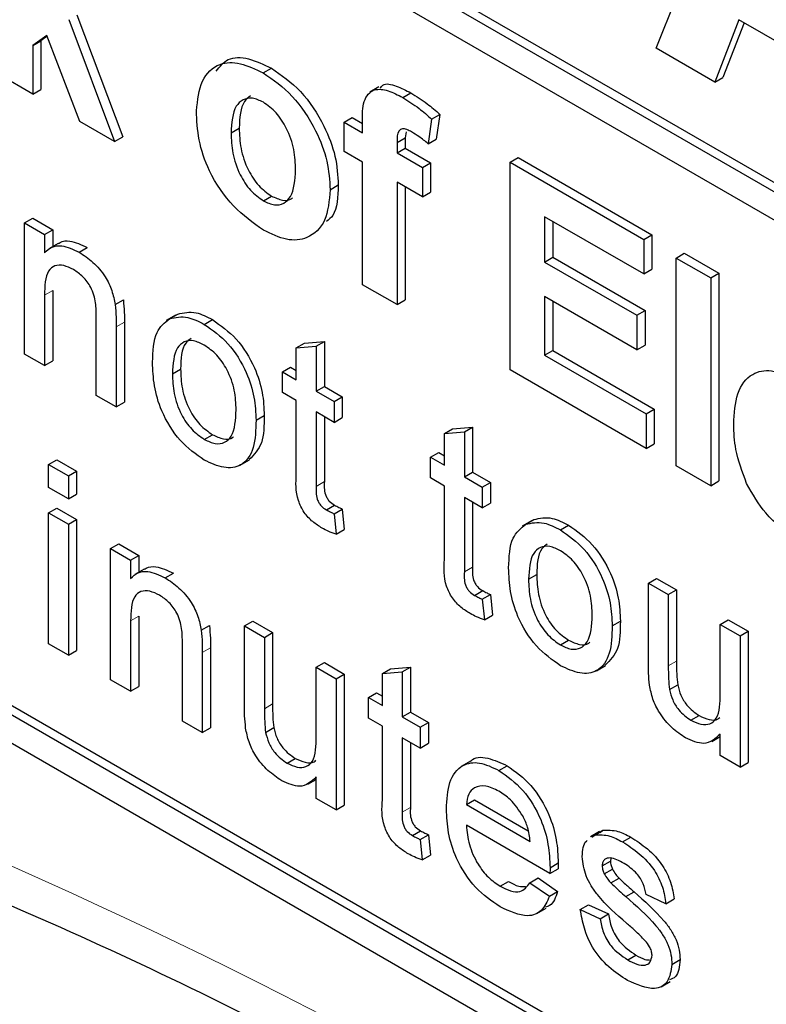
# Paper-space layout 'Blatt2' of a CAD drawing. Header units: millimetres. Extents: x 5 to 418, y 2 to 292.
# Tile 16 of 67: x 130.18 to 131.8, y 136.65 to 138.78. Entities that reach past the tile are written whole.
import ezdxf

# ---------------------------------------------------------------- set-up
doc = ezdxf.new("R2010")
doc.units = ezdxf.units.MM

psp = doc.layouts.new('Blatt2')

# ---------------------------------------------------------------- linework, layer by layer
at = {"color": 7, "linetype": 'Continuous', "lineweight": 25}
for p, q in [((129.0445, 140.0029), (135.7443, 136.1352)), ((129.0622, 140.0131), (135.7443, 136.1556)), ((135.7443, 136.074), (129.0445, 139.9417)), ((131.5569, 138.7157), (131.7908, 139.2952)), ((126.7818, 139.1656), (135.6206, 134.0631)), ((130.3048, 138.7877), (130.4036, 138.5241)), ((130.2871, 138.7775), (130.386, 138.5139)), ((131.736, 138.7772), (131.6838, 138.6425)), ((131.7472, 138.7707), (131.7015, 138.6527)), ((131.9735, 138.6401), (131.736, 138.7772)), ((130.2398, 138.7434), (130.209, 138.7212)), ((130.2406, 138.7414), (130.2266, 138.7314)), ((130.3112, 138.5571), (130.2398, 138.7434)), ((130.209, 138.7212), (130.2266, 138.7314)), ((130.209, 138.7212), (130.209, 138.6161)), ((130.2266, 138.7314), (130.2266, 138.6263)), ((131.6838, 138.6425), (131.5569, 138.7157)), ((130.209, 138.6161), (130.1342, 138.6593)), ((130.7073, 138.6623), (130.725, 138.6726)), ((131.6838, 138.6425), (131.7015, 138.6527)), ((130.209, 138.6161), (130.2266, 138.6263)), ((130.9577, 138.6325), (130.9378, 138.621)), ((131.009, 138.6091), (131.0267, 138.6193)), ((131.0715, 138.5625), (131.0892, 138.5727)), ((131.0892, 138.5727), (131.0817, 138.5193)), ((130.386, 138.5139), (130.3112, 138.5571)), ((130.8821, 138.5557), (130.8998, 138.5659)), ((130.8821, 138.5557), (130.922, 138.5327)), ((130.8821, 138.4924), (130.8821, 138.5557)), ((130.8998, 138.5659), (130.922, 138.5531)), ((130.922, 138.5327), (130.922, 138.5563)), ((131.0715, 138.5625), (131.0641, 138.5091)), ((130.6378, 138.5327), (130.6554, 138.5429)), ((131.0166, 138.5348), (131.0144, 138.522)), ((130.386, 138.5139), (130.4036, 138.5241)), ((130.9968, 138.5118), (131.0144, 138.522)), ((130.9968, 138.5118), (130.9968, 138.4895)), ((131.0144, 138.522), (131.0144, 138.4997)), ((131.0641, 138.5091), (131.0817, 138.5193)), ((130.922, 138.4694), (130.8821, 138.4924)), ((130.9968, 138.4895), (131.0144, 138.4997)), ((130.9968, 138.4895), (131.0516, 138.4578)), ((131.0144, 138.4997), (131.0693, 138.4681)), ((130.922, 138.2045), (130.922, 138.4694)), ((131.0516, 138.4578), (131.0693, 138.4681)), ((131.0693, 138.4681), (131.0693, 138.4047)), ((131.2411, 138.4694), (131.2587, 138.4796)), ((131.2411, 138.0203), (131.2411, 138.4694)), ((131.2411, 138.4694), (131.5303, 138.3024)), ((131.2587, 138.4796), (131.5479, 138.3126)), ((131.0516, 138.4578), (131.0516, 138.3945)), ((131.0516, 138.3945), (130.9968, 138.4262)), ((130.9968, 138.4262), (130.9968, 138.1613)), ((130.8522, 138.4098), (130.8698, 138.42)), ((131.0144, 138.416), (131.0144, 138.1715)), ((131.0516, 138.3945), (131.0693, 138.4047)), ((130.7077, 138.3858), (130.7254, 138.396)), ((130.1916, 138.338), (130.2093, 138.3482)), ((130.1916, 138.0545), (130.1916, 138.338)), ((130.1916, 138.338), (130.2347, 138.3131)), ((130.2093, 138.3482), (130.2523, 138.3233)), ((131.5303, 138.2276), (131.3159, 138.3514)), ((131.3159, 138.3514), (131.3159, 138.2535)), ((131.3335, 138.3412), (131.3335, 138.2637)), ((130.2347, 138.3131), (130.2523, 138.3233)), ((130.2523, 138.3233), (130.2523, 138.2868)), ((130.2347, 138.3131), (130.2347, 138.2736)), ((130.2641, 138.2936), (130.2442, 138.2821)), ((131.5303, 138.3024), (131.5479, 138.3126)), ((131.5303, 138.3024), (131.5303, 138.2276)), ((131.5479, 138.3126), (131.5479, 138.2378)), ((130.3094, 138.2749), (130.3271, 138.2851)), ((131.6001, 138.2621), (131.6177, 138.2723)), ((131.6177, 138.2723), (131.6925, 138.2292)), ((131.3159, 138.2535), (131.3335, 138.2637)), ((131.3159, 138.2535), (131.5153, 138.1383)), ((131.3335, 138.2637), (131.533, 138.1485)), ((131.6001, 137.813), (131.6001, 138.2621)), ((131.6001, 138.2621), (131.6749, 138.219)), ((131.5303, 138.2276), (131.5479, 138.2378)), ((131.6749, 138.219), (131.6925, 138.2292)), ((131.6925, 138.2292), (131.6925, 137.7801)), ((131.6749, 138.219), (131.6749, 137.7699)), ((130.2523, 138.1919), (130.2523, 138.0399)), ((130.9968, 138.1613), (130.922, 138.2045)), ((130.2347, 138.1817), (130.2347, 138.0297)), ((130.3875, 138.1614), (130.4051, 138.1716)), ((130.9968, 138.1613), (131.0144, 138.1715)), ((131.5153, 138.0635), (131.3159, 138.1786)), ((131.3159, 138.1786), (131.3159, 138.052)), ((131.3335, 138.1684), (131.3335, 138.0622)), ((131.5153, 138.1383), (131.533, 138.1485)), ((131.533, 138.1485), (131.533, 138.0737)), ((130.3466, 137.9651), (130.3466, 138.1343)), ((130.4074, 138.1238), (130.4074, 137.9504)), ((130.5176, 138.1384), (130.4977, 138.1269)), ((130.505, 138.1309), (130.5227, 138.1411)), ((130.5801, 138.1187), (130.5978, 138.1289)), ((131.5153, 138.1383), (131.5153, 138.0635)), ((130.3897, 138.1136), (130.3897, 137.9402)), ((130.7966, 138.0781), (130.8397, 138.0815)), ((130.822, 138.0713), (130.8397, 138.0815)), ((130.8397, 138.0815), (130.8397, 137.9843)), ((130.779, 138.0679), (130.7966, 138.0781)), ((130.779, 138.0679), (130.822, 138.0713)), ((130.779, 137.9989), (130.779, 138.0679)), ((130.822, 138.0713), (130.822, 137.9741)), ((131.3159, 138.052), (131.3335, 138.0622)), ((131.3335, 138.0622), (131.5529, 137.9355)), ((131.5153, 138.0635), (131.533, 138.0737)), ((130.2347, 138.0297), (130.1916, 138.0545)), ((130.2347, 138.0297), (130.2523, 138.0399)), ((131.3159, 138.052), (131.5352, 137.9253)), ((130.5111, 138.012), (130.5288, 138.0222)), ((130.7488, 138.0163), (130.7665, 138.0265)), ((130.7488, 137.9716), (130.7488, 138.0163)), ((130.7488, 138.0163), (130.779, 137.9989)), ((130.7665, 138.0265), (130.779, 138.0193)), ((131.5352, 137.8505), (131.2411, 138.0203)), ((130.822, 137.9741), (130.8397, 137.9843)), ((130.822, 137.9741), (130.8608, 137.9517)), ((130.8397, 137.9843), (130.8784, 137.9619)), ((130.3897, 137.9402), (130.3466, 137.9651)), ((130.779, 137.9542), (130.7488, 137.9716)), ((130.779, 137.7951), (130.779, 137.9542)), ((130.8608, 137.9517), (130.8784, 137.9619)), ((130.8784, 137.9619), (130.8784, 137.9171)), ((130.3897, 137.9402), (130.4074, 137.9504)), ((130.8608, 137.9517), (130.8608, 137.9069)), ((131.5352, 137.9253), (131.5529, 137.9355)), ((131.5529, 137.9355), (131.5529, 137.8607)), ((129.0445, 137.9206), (135.6206, 134.1243)), ((129.0622, 137.9308), (135.6383, 134.1345)), ((130.692, 137.9114), (130.7096, 137.9216)), ((130.8608, 137.9069), (130.822, 137.9293)), ((130.822, 137.9293), (130.822, 137.7685)), ((130.8397, 137.9191), (130.8397, 137.7787)), ((130.8608, 137.9069), (130.8784, 137.9171)), ((131.5352, 137.9253), (131.5352, 137.8505)), ((131.0993, 137.883), (131.117, 137.8932)), ((131.117, 137.8932), (131.1601, 137.8966)), ((131.1424, 137.8864), (131.1601, 137.8966)), ((131.1601, 137.8966), (131.1601, 137.7993)), ((130.5801, 137.87), (130.5978, 137.8802)), ((131.0993, 137.883), (131.1424, 137.8864)), ((131.0993, 137.814), (131.0993, 137.883)), ((131.1424, 137.8864), (131.1424, 137.7891)), ((131.5352, 137.8505), (131.5529, 137.8607)), ((130.2433, 137.8159), (130.261, 137.8261)), ((130.261, 137.8261), (130.304, 137.8012)), ((130.6578, 137.8144), (130.6777, 137.8259)), ((131.0692, 137.8314), (131.0869, 137.8416)), ((131.0692, 137.7866), (131.0692, 137.8314)), ((131.0692, 137.8314), (131.0993, 137.814)), ((131.0869, 137.8416), (131.0993, 137.8344)), ((130.2433, 137.8159), (130.2863, 137.791)), ((130.2433, 137.7661), (130.2433, 137.8159)), ((131.6749, 137.7699), (131.6001, 137.813)), ((130.2863, 137.791), (130.304, 137.8012)), ((130.2863, 137.791), (130.2863, 137.7413)), ((130.304, 137.8012), (130.304, 137.7515)), ((131.0993, 137.7692), (131.0692, 137.7866)), ((131.1424, 137.7891), (131.1601, 137.7993)), ((131.1424, 137.7891), (131.1811, 137.7667)), ((131.1601, 137.7993), (131.1988, 137.7769)), ((130.2863, 137.7413), (130.2433, 137.7661)), ((131.0993, 137.6102), (131.0993, 137.7692)), ((131.1811, 137.7667), (131.1988, 137.7769)), ((131.1811, 137.7667), (131.1811, 137.722)), ((131.1988, 137.7769), (131.1988, 137.7322)), ((131.6749, 137.7699), (131.6925, 137.7801)), ((130.2863, 137.7413), (130.304, 137.7515)), ((131.1811, 137.722), (131.1424, 137.7444)), ((131.1424, 137.7444), (131.1424, 137.5835)), ((130.2433, 137.7114), (130.261, 137.7217)), ((130.261, 137.7217), (130.304, 137.6968)), ((130.8439, 137.7178), (130.8616, 137.728)), ((130.8608, 137.7093), (130.8784, 137.7195)), ((130.8784, 137.7195), (130.8828, 137.6753)), ((131.1601, 137.7341), (131.1601, 137.5937)), ((131.1811, 137.722), (131.1988, 137.7322)), ((130.2433, 137.7114), (130.2863, 137.6866)), ((130.2433, 137.428), (130.2433, 137.7114)), ((130.8608, 137.7093), (130.8651, 137.6651)), ((130.2863, 137.6866), (130.304, 137.6968)), ((130.2863, 137.6866), (130.2863, 137.4032)), ((130.304, 137.6968), (130.304, 137.4134)), ((131.2875, 137.6939), (131.2676, 137.6824)), ((131.2749, 137.6864), (131.2926, 137.6966)), ((131.3501, 137.6742), (131.3678, 137.6844)), ((130.8651, 137.6651), (130.8828, 137.6753)), ((130.3776, 137.6339), (130.3953, 137.6441)), ((130.3776, 137.3505), (130.3776, 137.6339)), ((130.3776, 137.6339), (130.4207, 137.609)), ((130.3953, 137.6441), (130.4384, 137.6192)), ((130.4207, 137.609), (130.4384, 137.6192)), ((130.4384, 137.6192), (130.4384, 137.5827)), ((130.4207, 137.609), (130.4207, 137.5695)), ((130.4501, 137.5895), (130.4302, 137.578)), ((130.4954, 137.5709), (130.5131, 137.5811)), ((131.281, 137.5675), (131.2987, 137.5777)), ((131.5403, 137.5594), (131.558, 137.5696)), ((131.558, 137.5696), (131.601, 137.5448)), ((131.5403, 137.3847), (131.5403, 137.5594)), ((131.5403, 137.5594), (131.5833, 137.5346)), ((131.1643, 137.5328), (131.1819, 137.543)), ((131.1811, 137.5243), (131.1988, 137.5345)), ((131.1988, 137.5345), (131.2031, 137.4903)), ((131.5833, 137.5346), (131.601, 137.5448)), ((131.5833, 137.5346), (131.5833, 137.3804)), ((131.601, 137.5448), (131.601, 137.3906)), ((131.1811, 137.5243), (131.1855, 137.4801)), ((130.4384, 137.4878), (130.4384, 137.3358)), ((131.1855, 137.4801), (131.2031, 137.4903)), ((130.4207, 137.4776), (130.4207, 137.3256)), ((130.5735, 137.4573), (130.5912, 137.4675)), ((130.667, 137.4668), (130.6847, 137.477)), ((130.667, 137.2921), (130.667, 137.4668)), ((130.667, 137.4668), (130.7101, 137.442)), ((130.6847, 137.477), (130.7277, 137.4522)), ((131.4619, 137.4669), (131.4796, 137.4771)), ((131.6953, 137.4699), (131.713, 137.4801)), ((131.6953, 137.4699), (131.7384, 137.4451)), ((131.6953, 137.3211), (131.6953, 137.4699)), ((131.713, 137.4801), (131.756, 137.4553)), ((130.7101, 137.442), (130.7277, 137.4522)), ((130.7101, 137.442), (130.7101, 137.2878)), ((130.7277, 137.4522), (130.7277, 137.298)), ((131.7384, 137.4451), (131.756, 137.4553)), ((131.7384, 137.4451), (131.7384, 137.1616)), ((131.756, 137.4553), (131.756, 137.1718)), ((130.2863, 137.4032), (130.2433, 137.428)), ((130.5326, 137.261), (130.5326, 137.4302)), ((131.3501, 137.4256), (131.3678, 137.4358)), ((130.2863, 137.4032), (130.304, 137.4134)), ((130.5757, 137.4095), (130.5757, 137.2361)), ((130.5934, 137.4197), (130.5934, 137.2463)), ((130.822, 137.3774), (130.8397, 137.3876)), ((130.8397, 137.3876), (130.8828, 137.3627)), ((131.4277, 137.3699), (131.4476, 137.3814)), ((130.822, 137.2285), (130.822, 137.3774)), ((130.822, 137.3774), (130.8651, 137.3525)), ((130.8651, 137.3525), (130.8828, 137.3627)), ((130.8828, 137.3627), (130.8828, 137.0793)), ((130.965, 137.3638), (130.9827, 137.374)), ((130.965, 137.3638), (131.008, 137.3672)), ((130.965, 137.2948), (130.965, 137.3638)), ((130.9827, 137.374), (131.0257, 137.3774)), ((131.008, 137.3672), (131.0257, 137.3774)), ((131.008, 137.3672), (131.008, 137.27)), ((131.0257, 137.3774), (131.0257, 137.2802)), ((130.4207, 137.3256), (130.3776, 137.3505)), ((130.4207, 137.3256), (130.4384, 137.3358)), ((130.8651, 137.3525), (130.8651, 137.0691)), ((131.5858, 137.3292), (131.6035, 137.3394)), ((130.9348, 137.3122), (130.9525, 137.3224)), ((130.9525, 137.3224), (130.965, 137.3152)), ((130.9348, 137.2675), (130.9348, 137.3122)), ((130.9348, 137.3122), (130.965, 137.2948)), ((131.008, 137.27), (131.0257, 137.2802)), ((131.0257, 137.2802), (131.0645, 137.2578)), ((131.6322, 137.2627), (131.6499, 137.2729)), ((130.5757, 137.2361), (130.5326, 137.261)), ((130.965, 137.2501), (130.9348, 137.2675)), ((130.965, 137.091), (130.965, 137.2501)), ((131.008, 137.27), (131.0468, 137.2476)), ((131.0468, 137.2476), (131.0645, 137.2578)), ((131.0645, 137.2578), (131.0645, 137.213)), ((130.5757, 137.2361), (130.5934, 137.2463)), ((130.7125, 137.2367), (130.7302, 137.2469)), ((131.0468, 137.2476), (131.0468, 137.2028)), ((131.6953, 137.1865), (131.6953, 137.2328)), ((131.0468, 137.2028), (131.008, 137.2252)), ((131.008, 137.2252), (131.008, 137.0644)), ((131.0257, 137.215), (131.0257, 137.0746)), ((131.0468, 137.2028), (131.0645, 137.213)), ((131.6774, 137.2172), (131.6953, 137.2276)), ((131.7384, 137.1616), (131.6953, 137.1865)), ((130.759, 137.1701), (130.7766, 137.1803)), ((131.1555, 137.1742), (131.1356, 137.1627)), ((131.7384, 137.1616), (131.756, 137.1718)), ((131.2171, 137.1543), (131.2348, 137.1645)), ((130.8041, 137.1246), (130.822, 137.135)), ((130.822, 137.0939), (130.822, 137.1402)), ((130.8651, 137.0691), (130.822, 137.0939)), ((131.1467, 137.0805), (131.1644, 137.0907)), ((131.1467, 137.0805), (131.2845, 137.001)), ((131.1644, 137.0907), (131.2804, 137.0238)), ((130.8651, 137.0691), (130.8828, 137.0793)), ((131.0299, 137.0137), (131.0476, 137.0239)), ((131.3274, 136.9315), (131.1467, 137.0358)), ((131.4347, 137.022), (131.4148, 137.0105)), ((131.4243, 137.0147), (131.442, 137.025)), ((131.4357, 137.0204), (131.442, 137.025)), ((131.0468, 137.0052), (131.0645, 137.0154)), ((131.0468, 137.0052), (131.0511, 136.961)), ((131.0645, 137.0154), (131.0688, 136.9712)), ((131.418, 137.0102), (131.4243, 137.0147)), ((131.4844, 137), (131.5021, 137.0102)), ((131.0511, 136.961), (131.0688, 136.9712)), ((131.3276, 136.9441), (131.3452, 136.9543)), ((131.4404, 136.9482), (131.458, 136.9584)), ((131.4591, 136.9646), (131.458, 136.9584)), ((131.3274, 136.9315), (131.345, 136.9417)), ((131.4449, 136.9308), (131.4626, 136.941)), ((131.22, 136.9039), (131.2377, 136.9141)), ((131.284, 136.9117), (131.3017, 136.9219)), ((131.284, 136.9117), (131.3262, 136.8824)), ((131.3017, 136.9219), (131.3439, 136.8926)), ((131.4591, 136.9112), (131.4768, 136.9214)), ((131.3262, 136.8824), (131.3439, 136.8926)), ((131.4916, 136.8815), (131.5093, 136.8917)), ((131.5782, 136.8662), (131.5351, 136.8861)), ((131.5782, 136.8662), (131.5958, 136.8765)), ((131.2991, 136.8452), (131.319, 136.8567)), ((131.393, 136.8538), (131.4107, 136.864)), ((131.393, 136.8538), (131.4361, 136.8339)), ((131.4107, 136.864), (131.4537, 136.8441)), ((131.4361, 136.8339), (131.4537, 136.8441)), ((131.4954, 136.745), (131.5131, 136.7552)), ((131.5911, 136.7351), (131.6088, 136.7453)), ((131.5675, 136.6868), (131.5874, 136.6983))]:
    psp.add_line(p, q, dxfattribs=at)
at = {"color": 7, "linetype": 'Continuous', "lineweight": 18}
for p, q in [((130.2347, 138.1817), (130.2523, 138.1919)), ((130.3897, 138.1136), (130.4074, 138.1238)), ((130.822, 137.7685), (130.8397, 137.7787)), ((131.1424, 137.5835), (131.1601, 137.5937)), ((130.4207, 137.4776), (130.4384, 137.4878)), ((130.5757, 137.4095), (130.5934, 137.4197)), ((131.5833, 137.3804), (131.601, 137.3906)), ((130.7101, 137.2878), (130.7277, 137.298)), ((131.008, 137.0644), (131.0257, 137.0746))]:
    psp.add_line(p, q, dxfattribs=at)
psp.add_arc((125.3254, 126.0112), 11.9587, 50.30384, 69.70154, dxfattribs=at)
at = {"color": 7, "linetype": 'Continuous', "lineweight": 25}
for points, knots in [([(130.563, 138.5804), (130.5656, 138.6034), (130.571, 138.6492), (130.608, 138.6848), (130.6573, 138.6865), (130.6906, 138.6704), (130.7073, 138.6623)], [0, 0, 0, 0, 0.27995, 0.559147, 0.779424, 1, 1, 1, 1]), ([(130.606, 138.666), (130.6136, 138.6759), (130.6301, 138.6973), (130.6754, 138.6962), (130.7085, 138.6804), (130.725, 138.6726)], [0, 0, 0, 0, 0.30151, 0.650518, 1, 1, 1, 1]), ([(130.7073, 138.6623), (130.729, 138.6473), (130.7724, 138.6174), (130.8208, 138.5435), (130.8484, 138.4708), (130.8509, 138.4301), (130.8522, 138.4098)], [0, 0, 0, 0, 0.279785, 0.559124, 0.779388, 1, 1, 1, 1]), ([(130.725, 138.6726), (130.7467, 138.6576), (130.79, 138.6276), (130.8385, 138.5537), (130.8661, 138.481), (130.8686, 138.4403), (130.8698, 138.42)], [0, 0, 0, 0, 0.279785, 0.559124, 0.779388, 1, 1, 1, 1]), ([(130.9601, 138.6292), (130.9619, 138.6316), (130.9692, 138.6416), (130.9955, 138.6349), (131.0163, 138.6245), (131.0267, 138.6193)], [0, 0, 0, 0, 0.140873, 0.56962, 1, 1, 1, 1]), ([(130.6801, 138.6127), (130.6753, 138.609), (130.658, 138.5958), (130.6565, 138.565), (130.6554, 138.5429)], [0, 0, 0, 0, 0.278205, 1, 1, 1, 1]), ([(130.922, 138.5563), (130.9219, 138.5722), (130.9218, 138.6035), (130.944, 138.6296), (130.9772, 138.6257), (130.9984, 138.6146), (131.009, 138.6091)], [0, 0, 0, 0, 0.281801, 0.55777, 0.778465, 1, 1, 1, 1]), ([(131.0267, 138.6193), (131.0385, 138.6119), (131.0597, 138.5987), (131.0802, 138.5806), (131.0892, 138.5727)], [0, 0, 0, 0, 0.559885, 1, 1, 1, 1]), ([(130.7077, 138.5988), (130.6996, 138.6026), (130.6833, 138.6101), (130.6629, 138.6053), (130.6411, 138.5852), (130.6392, 138.5543), (130.6378, 138.5327)], [0, 0, 0, 0, 0.186985, 0.373878, 0.561022, 1, 1, 1, 1]), ([(130.7774, 138.4527), (130.7768, 138.467), (130.7757, 138.4955), (130.7608, 138.54), (130.7363, 138.5783), (130.7172, 138.592), (130.7077, 138.5988)], [0, 0, 0, 0, 0.281043, 0.560553, 0.78042, 1, 1, 1, 1]), ([(131.009, 138.6091), (131.0209, 138.6017), (131.042, 138.5885), (131.0625, 138.5704), (131.0715, 138.5625)], [0, 0, 0, 0, 0.559885, 1, 1, 1, 1]), ([(130.7078, 138.3224), (130.6857, 138.338), (130.6417, 138.3691), (130.5901, 138.4438), (130.5659, 138.5187), (130.5639, 138.5598), (130.563, 138.5804)], [0, 0, 0, 0, 0.280145, 0.558899, 0.779053, 1, 1, 1, 1]), ([(130.6378, 138.5327), (130.6383, 138.5183), (130.6394, 138.4896), (130.6543, 138.4449), (130.679, 138.4064), (130.6982, 138.3926), (130.7077, 138.3858)], [0, 0, 0, 0, 0.281015, 0.560464, 0.780394, 1, 1, 1, 1]), ([(130.6554, 138.5429), (130.656, 138.5285), (130.6571, 138.4998), (130.672, 138.4551), (130.6967, 138.4166), (130.7158, 138.4028), (130.7254, 138.396)], [0, 0, 0, 0, 0.281015, 0.560464, 0.780394, 1, 1, 1, 1]), ([(131.0283, 138.5346), (131.0248, 138.5365), (131.0179, 138.5402), (131.0078, 138.5426), (130.9969, 138.5356), (130.9968, 138.5216), (130.9968, 138.5118)], [0, 0, 0, 0, 0.187802, 0.374953, 0.560679, 1, 1, 1, 1]), ([(131.0641, 138.5091), (131.0575, 138.5145), (131.0456, 138.5241), (131.0336, 138.5314), (131.0283, 138.5346)], [0, 0, 0, 0, 0.559847, 1, 1, 1, 1]), ([(130.7077, 138.3858), (130.7159, 138.382), (130.7321, 138.3745), (130.7526, 138.3793), (130.7741, 138.4), (130.776, 138.431), (130.7774, 138.4527)], [0, 0, 0, 0, 0.18693, 0.373819, 0.560978, 1, 1, 1, 1]), ([(130.8522, 138.4098), (130.85, 138.386), (130.8458, 138.3383), (130.8074, 138.3034), (130.7589, 138.2976), (130.7248, 138.3141), (130.7078, 138.3224)], [0, 0, 0, 0, 0.279924, 0.559367, 0.779516, 1, 1, 1, 1]), ([(130.8698, 138.42), (130.869, 138.3945), (130.8679, 138.3604), (130.8493, 138.3452), (130.8446, 138.3414)], [0, 0, 0, 0, 0.746792, 1, 1, 1, 1]), ([(130.7254, 138.396), (130.7334, 138.3924), (130.7494, 138.3852), (130.765, 138.3866), (130.7701, 138.3917), (130.7704, 138.3921)], [0, 0, 0, 0, 0.482219, 0.964333, 1, 1, 1, 1]), ([(130.2646, 138.2928), (130.2658, 138.2939), (130.2724, 138.2991), (130.2932, 138.3007), (130.3143, 138.2911), (130.3271, 138.2851)], [0, 0, 0, 0, 0.08724, 0.442807, 1, 1, 1, 1]), ([(130.2347, 138.2736), (130.2397, 138.2782), (130.2498, 138.2873), (130.2753, 138.291), (130.2965, 138.281), (130.3094, 138.2749)], [0, 0, 0, 0, 0.280554, 0.560815, 1, 1, 1, 1]), ([(130.3094, 138.2749), (130.3194, 138.2682), (130.3394, 138.2548), (130.3653, 138.2249), (130.3814, 138.1914), (130.3854, 138.1714), (130.3875, 138.1614)], [0, 0, 0, 0, 0.280216, 0.559971, 0.779636, 1, 1, 1, 1]), ([(130.2974, 138.2371), (130.2902, 138.2406), (130.2758, 138.2475), (130.2563, 138.2468), (130.2357, 138.2301), (130.2351, 138.2016), (130.2347, 138.1817)], [0, 0, 0, 0, 0.187273, 0.374362, 0.56054, 1, 1, 1, 1]), ([(130.3466, 138.1343), (130.3466, 138.1444), (130.3464, 138.1644), (130.3376, 138.197), (130.3179, 138.2232), (130.3043, 138.2325), (130.2974, 138.2371)], [0, 0, 0, 0, 0.28168, 0.559785, 0.779587, 1, 1, 1, 1]), ([(130.4051, 138.1716), (130.4059, 138.1625), (130.4073, 138.1462), (130.4074, 138.1307), (130.4074, 138.1238)], [0, 0, 0, 0, 0.5597912, 1, 1, 1, 1]), ([(130.3875, 138.1614), (130.3883, 138.1523), (130.3897, 138.136), (130.3897, 138.1205), (130.3897, 138.1136)], [0, 0, 0, 0, 0.5597912, 1, 1, 1, 1]), ([(130.5227, 138.1411), (130.5354, 138.1439), (130.5582, 138.149), (130.5857, 138.135), (130.5978, 138.1289)], [0, 0, 0, 0, 0.5590331, 1, 1, 1, 1]), ([(130.4681, 138.0367), (130.469, 138.0605), (130.4707, 138.1029), (130.4945, 138.1223), (130.505, 138.1309)], [0, 0, 0, 0, 0.560963, 1, 1, 1, 1]), ([(130.505, 138.1309), (130.5177, 138.1337), (130.5405, 138.1388), (130.568, 138.1248), (130.5801, 138.1187)], [0, 0, 0, 0, 0.5590331, 1, 1, 1, 1]), ([(130.5978, 138.1289), (130.6155, 138.1164), (130.6507, 138.0916), (130.6891, 138.0297), (130.7075, 137.9707), (130.7089, 137.938), (130.7096, 137.9216)], [0, 0, 0, 0, 0.279556, 0.5586, 0.778991, 1, 1, 1, 1]), ([(130.5801, 138.1187), (130.5978, 138.1062), (130.6331, 138.0814), (130.6714, 138.0195), (130.6898, 137.9605), (130.6912, 137.9278), (130.692, 137.9114)], [0, 0, 0, 0, 0.279556, 0.5586, 0.778991, 1, 1, 1, 1]), ([(130.5801, 138.0739), (130.5723, 138.0777), (130.5565, 138.0852), (130.5359, 138.0823), (130.5141, 138.0634), (130.5124, 138.0332), (130.5111, 138.012)], [0, 0, 0, 0, 0.187137, 0.374025, 0.561097, 1, 1, 1, 1]), ([(130.5516, 138.0883), (130.5474, 138.0853), (130.5307, 138.0733), (130.5296, 138.044), (130.5288, 138.0222)], [0, 0, 0, 0, 0.254643, 1, 1, 1, 1]), ([(130.6489, 137.9339), (130.6484, 137.9477), (130.6474, 137.9752), (130.6322, 138.0183), (130.6077, 138.0545), (130.5893, 138.0674), (130.5801, 138.0739)], [0, 0, 0, 0, 0.281064, 0.560316, 0.780174, 1, 1, 1, 1]), ([(130.5801, 137.8253), (130.5621, 137.8379), (130.5262, 137.863), (130.4871, 137.9268), (130.4701, 137.9867), (130.4687, 138.02), (130.4681, 138.0367)], [0, 0, 0, 0, 0.2796157, 0.5583707, 0.778858, 1, 1, 1, 1]), ([(130.5288, 138.0222), (130.5293, 138.0082), (130.5303, 137.9803), (130.5448, 137.9365), (130.5699, 137.8998), (130.5885, 137.8868), (130.5978, 137.8802)], [0, 0, 0, 0, 0.281129, 0.560384, 0.780159, 1, 1, 1, 1]), ([(131.7247, 137.9027), (131.726, 137.9261), (131.7286, 137.9728), (131.7599, 138.0136), (131.8053, 138.0233), (131.838, 138.0079), (131.8544, 138.0001)], [0, 0, 0, 0, 0.280671, 0.559803, 0.779762, 1, 1, 1, 1]), ([(130.5111, 138.012), (130.5116, 137.998), (130.5127, 137.9701), (130.5271, 137.9263), (130.5522, 137.8896), (130.5708, 137.8766), (130.5801, 137.87)], [0, 0, 0, 0, 0.281129, 0.560384, 0.780159, 1, 1, 1, 1]), ([(130.5801, 137.87), (130.5881, 137.8662), (130.6041, 137.8587), (130.6246, 137.8622), (130.6462, 137.8818), (130.6478, 137.9124), (130.6489, 137.9339)], [0, 0, 0, 0, 0.187044, 0.373945, 0.560983, 1, 1, 1, 1]), ([(130.692, 137.9114), (130.6914, 137.8906), (130.6902, 137.8492), (130.6639, 137.8113), (130.623, 137.8055), (130.5944, 137.8187), (130.5801, 137.8253)], [0, 0, 0, 0, 0.281033, 0.559513, 0.779602, 1, 1, 1, 1]), ([(130.7096, 137.9216), (130.7094, 137.9002), (130.7089, 137.8586), (130.6875, 137.837), (130.6772, 137.8265)], [0, 0, 0, 0, 0.512915, 1, 1, 1, 1]), ([(131.7526, 137.7746), (131.7433, 137.7996), (131.7266, 137.8443), (131.7253, 137.8849), (131.7247, 137.9027)], [0, 0, 0, 0, 0.558866, 1, 1, 1, 1]), ([(130.5978, 137.8802), (130.6057, 137.8766), (130.6214, 137.8694), (130.6374, 137.8701), (130.6428, 137.8754), (130.6435, 137.8761)], [0, 0, 0, 0, 0.465388, 0.930416, 1, 1, 1, 1]), ([(130.8347, 137.6783), (130.828, 137.6825), (130.8145, 137.6909), (130.795, 137.7111), (130.7765, 137.7503), (130.7779, 137.7766), (130.779, 137.7951)], [0, 0, 0, 0, 0.187433, 0.373821, 0.559462, 1, 1, 1, 1]), ([(130.822, 137.7685), (130.8215, 137.7594), (130.8208, 137.7481), (130.8275, 137.733), (130.834, 137.724), (130.8399, 137.7203), (130.8439, 137.7178)], [0, 0, 0, 0, 0.499596, 0.625239, 0.750354, 1, 1, 1, 1]), ([(130.8397, 137.7787), (130.8392, 137.7696), (130.8385, 137.7584), (130.8452, 137.7432), (130.8517, 137.7342), (130.8576, 137.7305), (130.8616, 137.728)], [0, 0, 0, 0, 0.499596, 0.625239, 0.750354, 1, 1, 1, 1]), ([(131.8614, 137.6564), (131.8376, 137.6721), (131.7951, 137.7001), (131.7656, 137.7519), (131.7526, 137.7746)], [0, 0, 0, 0, 0.560391, 1, 1, 1, 1]), ([(130.8616, 137.728), (130.8647, 137.7263), (130.8704, 137.7232), (130.876, 137.7206), (130.8784, 137.7195)], [0, 0, 0, 0, 0.559965, 1, 1, 1, 1]), ([(130.8439, 137.7178), (130.847, 137.7161), (130.8527, 137.713), (130.8583, 137.7104), (130.8608, 137.7093)], [0, 0, 0, 0, 0.559965, 1, 1, 1, 1]), ([(131.2926, 137.6966), (131.3053, 137.6995), (131.3281, 137.7046), (131.3556, 137.6906), (131.3678, 137.6844)], [0, 0, 0, 0, 0.559033, 1, 1, 1, 1]), ([(130.8651, 137.6651), (130.8595, 137.667), (130.8494, 137.6705), (130.8392, 137.6759), (130.8347, 137.6783)], [0, 0, 0, 0, 0.560078, 1, 1, 1, 1]), ([(131.238, 137.5922), (131.239, 137.616), (131.2407, 137.6584), (131.2645, 137.6779), (131.2749, 137.6864)], [0, 0, 0, 0, 0.560963, 1, 1, 1, 1]), ([(131.2749, 137.6864), (131.2877, 137.6893), (131.3104, 137.6944), (131.3379, 137.6804), (131.3501, 137.6742)], [0, 0, 0, 0, 0.559033, 1, 1, 1, 1]), ([(131.3678, 137.6844), (131.3854, 137.672), (131.4207, 137.6471), (131.459, 137.5852), (131.4774, 137.5262), (131.4789, 137.4935), (131.4796, 137.4771)], [0, 0, 0, 0, 0.279556, 0.5586, 0.778991, 1, 1, 1, 1]), ([(131.3501, 137.6742), (131.3677, 137.6618), (131.403, 137.6369), (131.4414, 137.575), (131.4597, 137.516), (131.4612, 137.4833), (131.4619, 137.4669)], [0, 0, 0, 0, 0.279556, 0.5586, 0.778991, 1, 1, 1, 1]), ([(131.3501, 137.6294), (131.3422, 137.6332), (131.3264, 137.6407), (131.3058, 137.6378), (131.2841, 137.6189), (131.2823, 137.5887), (131.281, 137.5675)], [0, 0, 0, 0, 0.1871365, 0.3740246, 0.5610972, 1, 1, 1, 1]), ([(131.3215, 137.6438), (131.3173, 137.6408), (131.3006, 137.6289), (131.2995, 137.5996), (131.2987, 137.5777)], [0, 0, 0, 0, 0.254643, 1, 1, 1, 1]), ([(131.4188, 137.4894), (131.4183, 137.5032), (131.4173, 137.5308), (131.4021, 137.5739), (131.3776, 137.6101), (131.3593, 137.623), (131.3501, 137.6294)], [0, 0, 0, 0, 0.281064, 0.560316, 0.780174, 1, 1, 1, 1]), ([(130.4506, 137.5887), (130.4519, 137.5898), (130.4584, 137.595), (130.4793, 137.5967), (130.5003, 137.587), (130.5131, 137.5811)], [0, 0, 0, 0, 0.08724, 0.442807, 1, 1, 1, 1]), ([(131.1551, 137.4934), (131.1483, 137.4975), (131.1348, 137.5059), (131.1154, 137.5262), (131.0968, 137.5653), (131.0983, 137.5916), (131.0993, 137.6102)], [0, 0, 0, 0, 0.187433, 0.373821, 0.559462, 1, 1, 1, 1]), ([(131.1601, 137.5937), (131.1595, 137.5847), (131.1588, 137.5734), (131.1655, 137.5583), (131.172, 137.5492), (131.178, 137.5455), (131.1819, 137.543)], [0, 0, 0, 0, 0.499596, 0.625239, 0.750354, 1, 1, 1, 1]), ([(131.3501, 137.3808), (131.3321, 137.3934), (131.2961, 137.4186), (131.257, 137.4823), (131.24, 137.5423), (131.2387, 137.5755), (131.238, 137.5922)], [0, 0, 0, 0, 0.279616, 0.558371, 0.778858, 1, 1, 1, 1]), ([(130.4207, 137.5695), (130.4257, 137.5741), (130.4358, 137.5832), (130.4613, 137.5869), (130.4825, 137.5769), (130.4954, 137.5709)], [0, 0, 0, 0, 0.280554, 0.560815, 1, 1, 1, 1]), ([(130.4954, 137.5709), (130.5055, 137.5641), (130.5255, 137.5507), (130.5513, 137.5209), (130.5674, 137.4873), (130.5715, 137.4673), (130.5735, 137.4573)], [0, 0, 0, 0, 0.280216, 0.559971, 0.779636, 1, 1, 1, 1]), ([(131.1424, 137.5835), (131.1418, 137.5745), (131.1412, 137.5632), (131.1478, 137.5481), (131.1544, 137.539), (131.1603, 137.5353), (131.1643, 137.5328)], [0, 0, 0, 0, 0.499596, 0.625239, 0.750354, 1, 1, 1, 1]), ([(131.2987, 137.5777), (131.2992, 137.5637), (131.3003, 137.5359), (131.3148, 137.4921), (131.3398, 137.4554), (131.3584, 137.4423), (131.3678, 137.4358)], [0, 0, 0, 0, 0.281129, 0.560384, 0.780159, 1, 1, 1, 1]), ([(131.281, 137.5675), (131.2816, 137.5535), (131.2826, 137.5257), (131.2971, 137.4818), (131.3222, 137.4452), (131.3408, 137.4321), (131.3501, 137.4256)], [0, 0, 0, 0, 0.281129, 0.560384, 0.780159, 1, 1, 1, 1]), ([(130.4835, 137.533), (130.4763, 137.5365), (130.4619, 137.5434), (130.4423, 137.5427), (130.4218, 137.526), (130.4211, 137.4976), (130.4207, 137.4776)], [0, 0, 0, 0, 0.187273, 0.374362, 0.56054, 1, 1, 1, 1]), ([(130.5326, 137.4302), (130.5326, 137.4403), (130.5325, 137.4603), (130.5236, 137.4929), (130.504, 137.5191), (130.4903, 137.5284), (130.4835, 137.533)], [0, 0, 0, 0, 0.28168, 0.559785, 0.779587, 1, 1, 1, 1]), ([(131.1643, 137.5328), (131.1674, 137.5311), (131.1731, 137.5281), (131.1787, 137.5255), (131.1811, 137.5243)], [0, 0, 0, 0, 0.5599652, 1, 1, 1, 1]), ([(131.1819, 137.543), (131.1851, 137.5413), (131.1907, 137.5383), (131.1964, 137.5357), (131.1988, 137.5345)], [0, 0, 0, 0, 0.559965, 1, 1, 1, 1]), ([(131.1855, 137.4801), (131.1798, 137.4821), (131.1698, 137.4855), (131.1596, 137.491), (131.1551, 137.4934)], [0, 0, 0, 0, 0.560078, 1, 1, 1, 1]), ([(131.3501, 137.4256), (131.358, 137.4218), (131.374, 137.4142), (131.3945, 137.4178), (131.4161, 137.4374), (131.4177, 137.468), (131.4188, 137.4894)], [0, 0, 0, 0, 0.187044, 0.373945, 0.560983, 1, 1, 1, 1]), ([(130.5912, 137.4675), (130.592, 137.4584), (130.5934, 137.4421), (130.5934, 137.4266), (130.5934, 137.4197)], [0, 0, 0, 0, 0.559791, 1, 1, 1, 1]), ([(131.4619, 137.4669), (131.4613, 137.4461), (131.4601, 137.4047), (131.4339, 137.3668), (131.3929, 137.361), (131.3644, 137.3742), (131.3501, 137.3808)], [0, 0, 0, 0, 0.281033, 0.559513, 0.779602, 1, 1, 1, 1]), ([(131.4796, 137.4771), (131.4793, 137.4557), (131.4788, 137.4141), (131.4575, 137.3926), (131.4471, 137.3821)], [0, 0, 0, 0, 0.512915, 1, 1, 1, 1]), ([(130.5735, 137.4573), (130.5743, 137.4482), (130.5757, 137.4319), (130.5757, 137.4164), (130.5757, 137.4095)], [0, 0, 0, 0, 0.559791, 1, 1, 1, 1]), ([(131.3678, 137.4358), (131.3756, 137.4321), (131.3913, 137.4249), (131.4073, 137.4256), (131.4127, 137.4309), (131.4134, 137.4316)], [0, 0, 0, 0, 0.465388, 0.930416, 1, 1, 1, 1]), ([(131.5427, 137.3387), (131.5418, 137.3475), (131.5403, 137.3632), (131.5403, 137.3781), (131.5403, 137.3847)], [0, 0, 0, 0, 0.559839, 1, 1, 1, 1]), ([(131.5833, 137.3804), (131.5833, 137.3711), (131.5832, 137.3545), (131.585, 137.337), (131.5858, 137.3292)], [0, 0, 0, 0, 0.560241, 1, 1, 1, 1]), ([(131.601, 137.3906), (131.601, 137.3813), (131.6009, 137.3647), (131.6027, 137.3472), (131.6035, 137.3394)], [0, 0, 0, 0, 0.560241, 1, 1, 1, 1]), ([(131.6207, 137.2246), (131.6106, 137.2314), (131.5906, 137.2451), (131.565, 137.2752), (131.5486, 137.3087), (131.5447, 137.3287), (131.5427, 137.3387)], [0, 0, 0, 0, 0.2802863, 0.5601857, 0.7796074, 1, 1, 1, 1]), ([(131.6035, 137.3394), (131.6054, 137.3319), (131.6092, 137.3168), (131.6254, 137.2904), (131.6406, 137.2795), (131.6499, 137.2729)], [0, 0, 0, 0, 0.280864, 0.561194, 1, 1, 1, 1]), ([(131.5858, 137.3292), (131.5877, 137.3217), (131.5915, 137.3066), (131.6077, 137.2802), (131.623, 137.2693), (131.6322, 137.2627)], [0, 0, 0, 0, 0.280864, 0.561194, 1, 1, 1, 1]), ([(131.6322, 137.2627), (131.6396, 137.2593), (131.6543, 137.2525), (131.6741, 137.2536), (131.6948, 137.2712), (131.6951, 137.3005), (131.6953, 137.3211)], [0, 0, 0, 0, 0.187111, 0.374253, 0.560834, 1, 1, 1, 1]), ([(130.7277, 137.298), (130.7277, 137.2887), (130.7276, 137.2721), (130.7294, 137.2546), (130.7302, 137.2469)], [0, 0, 0, 0, 0.560241, 1, 1, 1, 1]), ([(130.6694, 137.2461), (130.6686, 137.2549), (130.667, 137.2706), (130.667, 137.2855), (130.667, 137.2921)], [0, 0, 0, 0, 0.559839, 1, 1, 1, 1]), ([(130.7101, 137.2878), (130.71, 137.2785), (130.71, 137.2619), (130.7118, 137.2444), (130.7125, 137.2367)], [0, 0, 0, 0, 0.560241, 1, 1, 1, 1]), ([(131.6499, 137.2729), (131.6572, 137.2696), (131.6717, 137.2631), (131.6878, 137.2623), (131.6934, 137.2677), (131.6946, 137.2688)], [0, 0, 0, 0, 0.440223, 0.880518, 1, 1, 1, 1]), ([(130.7474, 137.132), (130.7374, 137.1389), (130.7173, 137.1525), (130.6917, 137.1826), (130.6753, 137.2161), (130.6714, 137.2361), (130.6694, 137.2461)], [0, 0, 0, 0, 0.280286, 0.560186, 0.779607, 1, 1, 1, 1]), ([(130.7125, 137.2367), (130.7145, 137.2291), (130.7183, 137.2141), (130.7345, 137.1876), (130.7497, 137.1767), (130.759, 137.1701)], [0, 0, 0, 0, 0.280864, 0.561194, 1, 1, 1, 1]), ([(130.7302, 137.2469), (130.7321, 137.2393), (130.7359, 137.2243), (130.7521, 137.1978), (130.7674, 137.1869), (130.7766, 137.1803)], [0, 0, 0, 0, 0.280864, 0.561194, 1, 1, 1, 1]), ([(131.6953, 137.2328), (131.6845, 137.2229), (131.6653, 137.2051), (131.6343, 137.2186), (131.6207, 137.2246)], [0, 0, 0, 0, 0.559466, 1, 1, 1, 1]), ([(130.759, 137.1701), (130.7663, 137.1667), (130.781, 137.1599), (130.8008, 137.161), (130.8215, 137.1786), (130.8218, 137.2079), (130.822, 137.2285)], [0, 0, 0, 0, 0.187111, 0.374253, 0.560834, 1, 1, 1, 1]), ([(130.7766, 137.1803), (130.7839, 137.1771), (130.7984, 137.1706), (130.8145, 137.1697), (130.8201, 137.1751), (130.8213, 137.1763)], [0, 0, 0, 0, 0.440223, 0.880518, 1, 1, 1, 1]), ([(131.1036, 137.0707), (131.1047, 137.0911), (131.1068, 137.1318), (131.134, 137.1678), (131.1742, 137.1748), (131.2028, 137.1611), (131.2171, 137.1543)], [0, 0, 0, 0, 0.280748, 0.559775, 0.779666, 1, 1, 1, 1]), ([(131.1559, 137.1736), (131.1563, 137.1741), (131.1639, 137.1844), (131.193, 137.1835), (131.2208, 137.1708), (131.2348, 137.1645)], [0, 0, 0, 0, 0.024421, 0.511721, 1, 1, 1, 1]), ([(131.2171, 137.1543), (131.2349, 137.1416), (131.2705, 137.1163), (131.3084, 137.0529), (131.3254, 136.9936), (131.3268, 136.9606), (131.3276, 136.9441)], [0, 0, 0, 0, 0.279366, 0.558398, 0.778885, 1, 1, 1, 1]), ([(131.2348, 137.1645), (131.2526, 137.1518), (131.2882, 137.1265), (131.3261, 137.0631), (131.3431, 137.0038), (131.3445, 136.9708), (131.3452, 136.9543)], [0, 0, 0, 0, 0.279366, 0.558398, 0.778885, 1, 1, 1, 1]), ([(130.822, 137.1402), (130.8112, 137.1303), (130.792, 137.1125), (130.761, 137.1261), (130.7474, 137.132)], [0, 0, 0, 0, 0.559466, 1, 1, 1, 1]), ([(131.2169, 137.1096), (131.2073, 137.1142), (131.1881, 137.1235), (131.1649, 137.1196), (131.1502, 137.1045), (131.1479, 137.0885), (131.1467, 137.0805)], [0, 0, 0, 0, 0.28019, 0.559728, 0.779642, 1, 1, 1, 1]), ([(131.2687, 137.0559), (131.2601, 137.0687), (131.2448, 137.0916), (131.2254, 137.1041), (131.2169, 137.1096)], [0, 0, 0, 0, 0.558512, 1, 1, 1, 1]), ([(129.5684, 137.0933), (129.6872, 137.05), (130.033, 136.924), (130.6141, 136.6633), (131.3097, 136.2906), (132.0066, 135.8522), (132.565, 135.4521), (132.8888, 135.1953), (132.9837, 135.1201)], [0, 0, 0, 0, 0.106109, 0.308603, 0.511101, 0.713584, 0.916095, 1, 1, 1, 1]), ([(131.0208, 136.9742), (131.014, 136.9784), (131.0005, 136.9868), (130.9811, 137.007), (130.9625, 137.0462), (130.9639, 137.0725), (130.965, 137.091)], [0, 0, 0, 0, 0.187433, 0.373821, 0.559462, 1, 1, 1, 1]), ([(131.008, 137.0644), (131.0075, 137.0554), (131.0068, 137.0441), (131.0135, 137.0289), (131.02, 137.0199), (131.026, 137.0162), (131.0299, 137.0137)], [0, 0, 0, 0, 0.499596, 0.625239, 0.750354, 1, 1, 1, 1]), ([(131.0257, 137.0746), (131.0252, 137.0656), (131.0245, 137.0543), (131.0312, 137.0391), (131.0377, 137.0301), (131.0436, 137.0264), (131.0476, 137.0239)], [0, 0, 0, 0, 0.499596, 0.625239, 0.750354, 1, 1, 1, 1]), ([(131.2194, 136.8596), (131.2012, 136.8719), (131.165, 136.8966), (131.1244, 136.9596), (131.1059, 137.0203), (131.1044, 137.0538), (131.1036, 137.0707)], [0, 0, 0, 0, 0.279952, 0.558661, 0.778994, 1, 1, 1, 1]), ([(131.2845, 137.001), (131.2834, 137.0111), (131.2814, 137.0291), (131.2726, 137.0478), (131.2687, 137.0559)], [0, 0, 0, 0, 0.560674, 1, 1, 1, 1]), ([(131.0476, 137.0239), (131.0507, 137.0222), (131.0564, 137.0191), (131.062, 137.0165), (131.0645, 137.0154)], [0, 0, 0, 0, 0.559965, 1, 1, 1, 1]), ([(131.1467, 137.0358), (131.148, 137.0222), (131.1507, 136.995), (131.1687, 136.9539), (131.1937, 136.9217), (131.2113, 136.9098), (131.22, 136.9039)], [0, 0, 0, 0, 0.280633, 0.559687, 0.779661, 1, 1, 1, 1]), ([(131.442, 137.025), (131.4525, 137.0254), (131.4714, 137.0261), (131.4927, 137.015), (131.5021, 137.0102)], [0, 0, 0, 0, 0.558938, 1, 1, 1, 1]), ([(131.0299, 137.0137), (131.0331, 137.012), (131.0387, 137.0089), (131.0443, 137.0063), (131.0468, 137.0052)], [0, 0, 0, 0, 0.559965, 1, 1, 1, 1]), ([(131.3973, 136.968), (131.398, 136.9819), (131.3988, 136.9966), (131.4071, 137.0023), (131.4075, 137.0027)], [0, 0, 0, 0, 0.941621, 1, 1, 1, 1]), ([(131.4243, 137.0147), (131.4348, 137.0152), (131.4537, 137.0159), (131.475, 137.0048), (131.4844, 137)], [0, 0, 0, 0, 0.558938, 1, 1, 1, 1]), ([(131.4844, 137), (131.4964, 136.9922), (131.5205, 136.9766), (131.5528, 136.9428), (131.5726, 136.9019), (131.5763, 136.8782), (131.5782, 136.8662)], [0, 0, 0, 0, 0.2807369, 0.5604275, 0.7794497, 1, 1, 1, 1]), ([(131.5021, 137.0102), (131.5141, 137.0024), (131.5382, 136.9868), (131.5704, 136.953), (131.5902, 136.9121), (131.594, 136.8884), (131.5958, 136.8765)], [0, 0, 0, 0, 0.2807369, 0.5604275, 0.7794497, 1, 1, 1, 1]), ([(131.0511, 136.961), (131.0455, 136.9629), (131.0355, 136.9664), (131.0252, 136.9718), (131.0208, 136.9742)], [0, 0, 0, 0, 0.560078, 1, 1, 1, 1]), ([(131.3452, 136.9543), (131.3452, 136.9519), (131.3451, 136.9477), (131.3451, 136.9435), (131.345, 136.9417)], [0, 0, 0, 0, 0.559999, 1, 1, 1, 1]), ([(131.4929, 136.8242), (131.471, 136.8432), (131.4437, 136.867), (131.4159, 136.9048), (131.4014, 136.9333), (131.3989, 136.9542), (131.3973, 136.968)], [0, 0, 0, 0, 0.501321, 0.626592, 0.751817, 1, 1, 1, 1]), ([(131.4875, 136.9534), (131.4771, 136.9591), (131.4614, 136.9677), (131.4466, 136.9636), (131.4411, 136.9567), (131.4406, 136.951), (131.4404, 136.9482)], [0, 0, 0, 0, 0.4997698, 0.7490947, 0.8745923, 1, 1, 1, 1]), ([(131.458, 136.9584), (131.4583, 136.9552), (131.4588, 136.9496), (131.4614, 136.9436), (131.4626, 136.941)], [0, 0, 0, 0, 0.559236, 1, 1, 1, 1]), ([(131.5351, 136.8861), (131.5336, 136.8939), (131.5305, 136.9093), (131.513, 136.9366), (131.4972, 136.947), (131.4875, 136.9534)], [0, 0, 0, 0, 0.2803044, 0.560237, 1, 1, 1, 1]), ([(131.3276, 136.9441), (131.3275, 136.9417), (131.3275, 136.9375), (131.3274, 136.9333), (131.3274, 136.9315)], [0, 0, 0, 0, 0.559999, 1, 1, 1, 1]), ([(131.4404, 136.9482), (131.4406, 136.945), (131.4411, 136.9394), (131.4437, 136.9334), (131.4449, 136.9308)], [0, 0, 0, 0, 0.559236, 1, 1, 1, 1]), ([(131.4449, 136.9308), (131.4472, 136.9267), (131.4513, 136.9196), (131.4567, 136.9138), (131.4591, 136.9112)], [0, 0, 0, 0, 0.559084, 1, 1, 1, 1]), ([(131.4626, 136.941), (131.4649, 136.9369), (131.469, 136.9298), (131.4744, 136.924), (131.4768, 136.9214)], [0, 0, 0, 0, 0.559084, 1, 1, 1, 1]), ([(131.22, 136.9039), (131.2275, 136.9001), (131.2423, 136.8926), (131.2677, 136.8902), (131.2778, 136.9036), (131.284, 136.9117)], [0, 0, 0, 0, 0.281282, 0.561906, 1, 1, 1, 1]), ([(131.2377, 136.9141), (131.2453, 136.91), (131.2582, 136.903), (131.2697, 136.9033), (131.2745, 136.9034)], [0, 0, 0, 0, 0.580827, 1, 1, 1, 1]), ([(131.4591, 136.9112), (131.4651, 136.9056), (131.4759, 136.8955), (131.4868, 136.8858), (131.4916, 136.8815)], [0, 0, 0, 0, 0.5599649, 1, 1, 1, 1]), ([(131.4768, 136.9214), (131.4828, 136.9158), (131.4936, 136.9057), (131.5045, 136.896), (131.5093, 136.8917)], [0, 0, 0, 0, 0.5599649, 1, 1, 1, 1]), ([(131.3439, 136.8926), (131.3397, 136.8801), (131.3343, 136.864), (131.3209, 136.8598), (131.3179, 136.8589)], [0, 0, 0, 0, 0.776004, 1, 1, 1, 1]), ([(131.5093, 136.8917), (131.5317, 136.8722), (131.5596, 136.8478), (131.5891, 136.81), (131.6007, 136.7883), (131.6078, 136.7657), (131.6084, 136.7521), (131.6088, 136.7453)], [0, 0, 0, 0, 0.500446, 0.625396, 0.750274, 0.875069, 1, 1, 1, 1]), ([(131.3262, 136.8824), (131.3214, 136.8711), (131.3117, 136.8485), (131.2741, 136.834), (131.2401, 136.8499), (131.2194, 136.8596)], [0, 0, 0, 0, 0.280613, 0.560833, 1, 1, 1, 1]), ([(131.4916, 136.8815), (131.514, 136.862), (131.5419, 136.8376), (131.5714, 136.7998), (131.583, 136.7781), (131.5901, 136.7555), (131.5907, 136.7419), (131.5911, 136.7351)], [0, 0, 0, 0, 0.500446, 0.625396, 0.750274, 0.875069, 1, 1, 1, 1]), ([(131.4949, 136.7005), (131.4813, 136.7091), (131.4542, 136.7262), (131.4194, 136.7678), (131.4, 136.8137), (131.3953, 136.8404), (131.393, 136.8538)], [0, 0, 0, 0, 0.280739, 0.559297, 0.779311, 1, 1, 1, 1]), ([(131.4361, 136.8339), (131.4378, 136.824), (131.4412, 136.8041), (131.4621, 136.7674), (131.4828, 136.7535), (131.4954, 136.745)], [0, 0, 0, 0, 0.281314, 0.561069, 1, 1, 1, 1]), ([(131.4537, 136.8441), (131.4555, 136.8342), (131.4589, 136.8144), (131.4798, 136.7776), (131.5005, 136.7637), (131.5131, 136.7552)], [0, 0, 0, 0, 0.281314, 0.561069, 1, 1, 1, 1]), ([(131.5333, 136.7863), (131.5259, 136.7938), (131.5126, 136.8071), (131.4989, 136.819), (131.4929, 136.8242)], [0, 0, 0, 0, 0.5597879, 1, 1, 1, 1]), ([(131.548, 136.7549), (131.5478, 136.7579), (131.5472, 136.7638), (131.5421, 136.7754), (131.5366, 136.7822), (131.5333, 136.7863)], [0, 0, 0, 0, 0.279757, 0.559839, 1, 1, 1, 1]), ([(131.4954, 136.745), (131.502, 136.7414), (131.5151, 136.7344), (131.5326, 136.7318), (131.5453, 136.7386), (131.5471, 136.7495), (131.548, 136.7549)], [0, 0, 0, 0, 0.281188, 0.560952, 0.781095, 1, 1, 1, 1]), ([(131.5131, 136.7552), (131.5198, 136.7514), (131.5309, 136.745), (131.541, 136.7446), (131.545, 136.7445)], [0, 0, 0, 0, 0.596492, 1, 1, 1, 1]), ([(131.6088, 136.7453), (131.6073, 136.7306), (131.6051, 136.709), (131.5903, 136.7032), (131.5856, 136.7014)], [0, 0, 0, 0, 0.679034, 1, 1, 1, 1]), ([(131.5911, 136.7351), (131.589, 136.7214), (131.5849, 136.694), (131.5488, 136.6761), (131.5154, 136.6912), (131.4949, 136.7005)], [0, 0, 0, 0, 0.279926, 0.560038, 1, 1, 1, 1])]:
    psp.add_open_spline(points, degree=3, knots=knots, dxfattribs=at)

doc.saveas('drawing.dxf')
